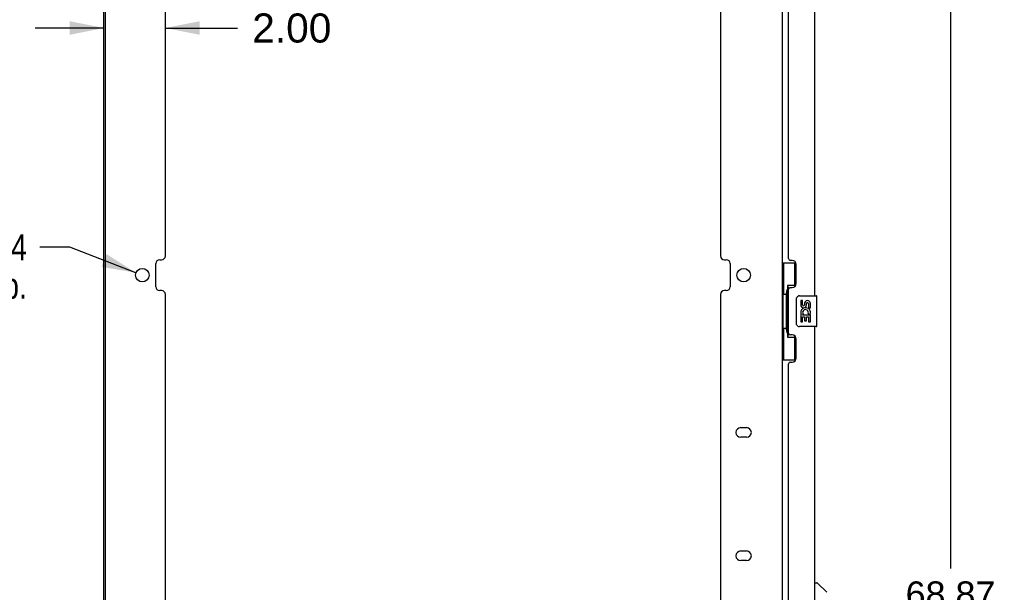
# Model space of a CAD drawing. Header units: inches. Extents: x 0 to 189, y 0 to 122.
# Tile 9 of 35: x 18 to 50, y 43 to 62. Entities that reach past the tile are written whole.
import ezdxf

# ---------------------------------------------------------------- set-up
doc = ezdxf.new("R2010")
doc.units = ezdxf.units.IN
doc.header["$LTSCALE"] = 10.388889
doc.header["$MEASUREMENT"] = 0
doc.layers.get('0').update_dxf_attribs({"linetype": 'CONTINUOUS'})
for name, color, linetype in [('00-2PC_BODY', 7, 'CONTINUOUS'), ('02___PRT_ALL_AXES', 7, 'CONTINUOUS'), ('DIMENSIONS', 7, 'CONTINUOUS')]:
    doc.layers.add(name, color=color, linetype=linetype)
doc.styles.get("Standard").update_dxf_attribs({"font": 'arial.ttf'})
doc.styles.add('TEXTSTYLE_1', font='gdt', dxfattribs={"width": 0.8})
doc.dimstyles.new('DIMSTYLE_1', dxfattribs={"dimtxt": 0.833333, "dimasz": 1.111111, "dimexe": 0.09, "dimexo": 0.07, "dimgap": 0.0375, "dimtad": 0, "dimtih": 1, "dimtoh": 1, "dimzin": 4, "dimdsep": 46, "dimtxsty": 'Standard', "dimblk": '_FILLED', "dimblk1": '_FILLED', "dimblk2": '_FILLED', "dimcen": 0.09, "dimazin": 1, "dimtfac": 1, "dimtdec": 3, "dimtofl": 0, "dimtmove": 0, "dimatfit": 3, "dimldrblk": '_FILLED', "dimfxl": 0, "dimtolj": 1, "dimtzin": 4, "dimarcsym": 0})
doc.dimstyles.new('DIMSTYLE_3', dxfattribs={"dimtxt": 0.833333, "dimasz": 1.111111, "dimexe": 0.09, "dimexo": 0.07, "dimgap": 0.09, "dimtad": 0, "dimtih": 1, "dimtoh": 1, "dimzin": 4, "dimdsep": 46, "dimtxsty": 'Standard', "dimblk": '_FILLED', "dimblk1": '_FILLED', "dimblk2": '_FILLED', "dimcen": 0.09, "dimazin": 1, "dimtfac": 1, "dimtdec": 3, "dimtofl": 0, "dimtmove": 0, "dimatfit": 1, "dimldrblk": '_FILLED', "dimfxl": 0, "dimtolj": 1, "dimtzin": 4, "dimarcsym": 0})
doc.dimstyles.new('DIMSTYLE_4', dxfattribs={"dimtxt": 0.944444, "dimasz": 1.111111, "dimexe": 0.09, "dimexo": 0.07, "dimgap": 0.0425, "dimtad": 0, "dimtih": 1, "dimtoh": 1, "dimzin": 4, "dimdsep": 46, "dimtxsty": 'Standard', "dimblk": '_FILLED', "dimblk1": '_FILLED', "dimblk2": '_FILLED', "dimcen": 0.09, "dimazin": 1, "dimtfac": 1, "dimtdec": 3, "dimtofl": 0, "dimtmove": 0, "dimatfit": 3, "dimldrblk": '_FILLED', "dimfxl": 0, "dimtolj": 1, "dimtzin": 4, "dimarcsym": 0})

# ---------------------------------------------------------------- blocks, each defined once
blk = doc.blocks.new('_FILLED')
at = {"color": 0, "linetype": 'ByBlock'}
blk.add_solid([(0, 0), (-1, 0.2), (-1, -0.2)], dxfattribs=at)
blk = doc.blocks.new('*D13')
at = {"layer": 'DIMENSIONS', "color": 2, "linetype": 'Continuous'}
for p, q in [((44.771, 77.154), (49.64, 77.154)), ((48.64, 77.154), (48.64, 44.186)), ((48.64, 8.288), (48.64, 41.269)), ((44.771, 8.288), (49.64, 8.288))]:
    blk.add_line(p, q, dxfattribs=at)
at = {"layer": 'DIMENSIONS', "color": 2, "linetype": 'Continuous', "xscale": 1.1111111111, "yscale": 1.1111111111, "zscale": 1.1111111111}
for p, rotation in [((48.64, 77.154), 90), ((48.64, 8.288), 270)]:
    blk.add_blockref('_FILLED', p, dxfattribs=dict(at, rotation=rotation))
at = {"layer": 'DIMENSIONS', "color": 2, "linetype": 'Continuous', "insert": (48.64, 43.769), "char_height": 0.8333, "width": 3.48823, "attachment_point": 2, "line_spacing_factor": 0.9}
blk.add_mtext('68.87\\PDOOR', dxfattribs=at)
blk = doc.blocks.new('*D17')
at = {"layer": 'DIMENSIONS', "color": 2, "linetype": 'Continuous'}
for p, q in [((20.079, 54.606), (19.106, 54.606)), ((22.227, 53.78), (20.079, 54.606))]:
    blk.add_line(p, q, dxfattribs=at)
at = {"layer": 'DIMENSIONS', "color": 2, "linetype": 'Continuous', "xscale": 1.1111111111, "yscale": 1.1111111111, "zscale": 1.1111111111, "rotation": 338.9778630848}
blk.add_blockref('_FILLED', (22.227, 53.78), dxfattribs=at)
at = {"layer": 'DIMENSIONS', "color": 2, "linetype": 'Continuous', "insert": (18.69, 55.022), "char_height": 0.83333, "width": 2.72821, "attachment_point": 3, "line_spacing_factor": 0.9, "style": 'TEXTSTYLE_1'}
blk.add_mtext('{\\fgdt;n}\\fArial;.44\\Ptyp.', dxfattribs=at)
blk = doc.blocks.new('*D19')
at = {"layer": 'DIMENSIONS', "color": 2, "linetype": 'Continuous'}
for p, q in [((41.182, 65.058), (38.706, 65.058)), ((43.182, 65.058), (45.404, 65.058))]:
    blk.add_line(p, q, dxfattribs=at)
at = {"layer": 'DIMENSIONS', "color": 2, "linetype": 'Continuous', "xscale": 1.1111111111, "yscale": 1.1111111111, "zscale": 1.1111111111}
blk.add_blockref('_FILLED', (41.182, 65.058), dxfattribs=at)
at = {"layer": 'DIMENSIONS', "color": 2, "linetype": 'Continuous', "xscale": 1.1111111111, "yscale": 1.1111111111, "zscale": 1.1111111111, "rotation": 180}
blk.add_blockref('_FILLED', (43.182, 65.058), dxfattribs=at)
at = {"layer": 'DIMENSIONS', "color": 2, "linetype": 'Continuous', "insert": (38.289, 65.475), "char_height": 0.8333, "width": 2.26456, "attachment_point": 3, "line_spacing_factor": 0.9}
blk.add_mtext('2.00', dxfattribs=at)
blk = doc.blocks.new('*D21')
at = {"layer": '00-2PC_BODY', "color": 2, "linetype": 'Continuous'}
for p, q in [((21.182, 61.719), (18.959, 61.719)), ((23.182, 61.719), (25.524, 61.719))]:
    blk.add_line(p, q, dxfattribs=at)
at = {"layer": '00-2PC_BODY', "color": 2, "linetype": 'Continuous', "xscale": 1.1111111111, "yscale": 1.1111111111, "zscale": 1.1111111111}
blk.add_blockref('_FILLED', (21.182, 61.719), dxfattribs=at)
at = {"layer": '00-2PC_BODY', "color": 2, "linetype": 'Continuous', "xscale": 1.1111111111, "yscale": 1.1111111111, "zscale": 1.1111111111, "rotation": 180}
blk.add_blockref('_FILLED', (23.182, 61.719), dxfattribs=at)
at = {"layer": '00-2PC_BODY', "color": 2, "linetype": 'Continuous', "insert": (25.996, 62.191), "char_height": 0.9444, "width": 2.5665, "attachment_point": 1, "line_spacing_factor": 0.9}
blk.add_mtext('2.00', dxfattribs=at)

msp = doc.modelspace()

# ---------------------------------------------------------------- linework, layer by layer
at = {"color": 3, "linetype": 'Continuous'}
for p, q in [((21.182, 7.392), (21.182, 78.05)), ((21.234, 7.407), (21.234, 78.035)), ((43.182, 78.05), (43.182, 7.392)), ((23.182, 54.326), (23.182, 75.033)), ((41.182, 75.033), (41.182, 54.326)), ((44.24, 53.032), (44.24, 71.654)), ((43.386, 54.239), (43.386, 70.446)), ((22.87, 53.326), (22.87, 54.076)), ((22.995, 54.201), (23.057, 54.201)), ((41.307, 54.201), (41.369, 54.201)), ((41.494, 54.076), (41.494, 53.326)), ((43.506, 54.179), (43.446, 54.179)), ((43.636, 53.429), (43.636, 54.049)), ((23.057, 53.201), (22.995, 53.201)), ((23.182, 32.37), (23.182, 53.076)), ((41.182, 53.076), (41.182, 32.37)), ((41.369, 53.201), (41.307, 53.201)), ((43.386, 51.824), (43.386, 53.239)), ((43.446, 53.299), (43.506, 53.299)), ((43.506, 51.764), (43.446, 51.764)), ((44.24, 33.41), (44.24, 52.032)), ((43.636, 51.014), (43.636, 51.634)), ((43.386, 34.617), (43.386, 50.824)), ((43.446, 50.884), (43.506, 50.884)), ((41.838, 48.756), (42.026, 48.756)), ((42.026, 48.444), (41.838, 48.444)), ((41.838, 44.756), (42.026, 44.756)), ((42.026, 44.444), (41.838, 44.444))]:
    msp.add_line(p, q, dxfattribs=at)
at = {"color": 7, "linetype": 'Continuous'}
for p, q in [((43.182, 54.107), (43.622, 54.107)), ((43.221, 54.107), (43.221, 53.082)), ((43.586, 54.107), (43.586, 53.327)), ((43.359, 53.372), (43.359, 51.692)), ((43.586, 53.372), (43.359, 53.372)), ((43.199, 53.082), (43.199, 51.982)), ((43.199, 53.082), (43.322, 53.082)), ((43.322, 53.112), (43.322, 53.133)), ((43.322, 51.982), (43.322, 53.082)), ((43.745, 53.032), (44.285, 53.032)), ((44.3, 52.047), (44.3, 53.017)), ((43.645, 52.132), (43.645, 52.932)), ((43.199, 51.982), (43.322, 51.982)), ((43.221, 51.982), (43.221, 50.957)), ((43.322, 51.931), (43.322, 51.952)), ((43.586, 51.737), (43.586, 50.957)), ((44.285, 52.032), (43.745, 52.032)), ((43.359, 51.692), (43.586, 51.692)), ((43.182, 50.957), (43.622, 50.957)), ((44.24, 43.725), (44.302, 43.725)), ((44.628, 43.416), (44.33, 43.713))]:
    msp.add_line(p, q, dxfattribs=at)
for points in [[(43.359, 53.348), (43.359, 53.345), (43.359, 53.341), (43.36, 53.337), (43.362, 53.333), (43.363, 53.328), (43.365, 53.323), (43.368, 53.317), (43.371, 53.311), (43.374, 53.305), (43.378, 53.298), (43.382, 53.291), (43.387, 53.283), (43.392, 53.274), (43.395, 53.271)], [(43.645, 52.932), (43.645, 52.938), (43.646, 52.944), (43.646, 52.951), (43.648, 52.957), (43.649, 52.962), (43.651, 52.968)], [(43.651, 52.096), (43.649, 52.101), (43.648, 52.107), (43.646, 52.113), (43.646, 52.119), (43.645, 52.126), (43.645, 52.132)], [(43.395, 51.793), (43.392, 51.789), (43.387, 51.781), (43.382, 51.773), (43.378, 51.766), (43.374, 51.759), (43.371, 51.752), (43.368, 51.746), (43.365, 51.741), (43.363, 51.736), (43.362, 51.731), (43.36, 51.727), (43.359, 51.723), (43.359, 51.719), (43.359, 51.716)]]:
    msp.add_lwpolyline(points, dxfattribs=at)
at = {"color": 3, "linetype": 'Continuous'}
for centre in [(22.432, 53.701), (41.932, 53.701)]:
    msp.add_circle(centre, 0.219, dxfattribs=at)
for centre, radius, start, end in [((23.057, 54.326), 0.125, 270, 360), ((41.307, 54.326), 0.125, 180, 270), ((22.995, 54.076), 0.125, 90, 180), ((41.369, 54.076), 0.125, 0, 90), ((43.446, 54.239), 0.06, 180, 270), ((43.506, 54.049), 0.13, 0, 90), ((22.995, 53.326), 0.125, 180, 270), ((41.369, 53.326), 0.125, 270, 360), ((43.506, 53.429), 0.13, 270, 360), ((23.057, 53.076), 0.125, 0, 90), ((41.307, 53.076), 0.125, 90, 180), ((43.446, 53.239), 0.06, 90, 180), ((43.446, 51.824), 0.06, 180, 270), ((43.506, 51.634), 0.13, 0, 90), ((43.446, 50.824), 0.06, 90, 180), ((43.506, 51.014), 0.13, 270, 360), ((41.838, 48.6), 0.156, 90, 270), ((42.026, 48.6), 0.156, 270, 90), ((41.838, 44.6), 0.156, 90, 270), ((42.026, 44.6), 0.156, 270, 90)]:
    msp.add_arc(centre, radius, start, end, dxfattribs=at)
at = {"color": 7, "linetype": 'Continuous'}
for centre, radius, start, end in [((43.745, 52.932), 0.1, 90, 158.7946), ((44.285, 53.017), 0.015, 0, 90), ((43.745, 52.132), 0.1, 201.205, 270), ((44.285, 52.047), 0.015, 270, 360), ((44.302, 43.685), 0.0394, 45, 90)]:
    msp.add_arc(centre, radius, start, end, dxfattribs=at)
for centre, start_param, end_param in [((43.426, 53.122), 0.699287, 1.51401), ((43.426, 53.122), -4.655602, -3.84088), ((43.426, 51.941), 0.699287, 1.51401), ((43.426, 51.941), -4.655602, -3.84088)]:
    msp.add_ellipse(centre, major_axis=(0, 0.18), ratio=0.579493, start_param=start_param, end_param=end_param, dxfattribs=at)
at = {"layer": '02___PRT_ALL_AXES', "color": 7, "linetype": 'Continuous'}
for p, q in [((43.782, 52.878), (43.782, 52.741)), ((43.845, 52.878), (43.782, 52.878)), ((43.845, 52.741), (43.845, 52.878)), ((43.91, 52.804), (43.91, 52.735)), ((43.971, 52.741), (43.971, 52.783)), ((44.034, 52.783), (44.034, 52.647)), ((44.097, 52.647), (44.097, 52.783)), ((43.782, 52.416), (43.782, 52.186)), ((43.801, 52.416), (43.782, 52.416)), ((43.835, 52.416), (43.862, 52.436)), ((43.835, 52.416), (44.097, 52.416)), ((44.026, 52.452), (44.084, 52.427)), ((44.034, 52.647), (44.097, 52.647)), ((44.097, 52.186), (44.097, 52.416)), ((43.782, 52.186), (43.845, 52.186)), ((43.845, 52.186), (43.845, 52.354)), ((43.845, 52.354), (43.91, 52.354)), ((43.91, 52.354), (43.91, 52.218)), ((43.91, 52.218), (43.971, 52.218)), ((43.971, 52.218), (43.971, 52.354)), ((43.971, 52.354), (44.034, 52.354)), ((44.034, 52.354), (44.034, 52.186)), ((44.034, 52.186), (44.097, 52.186))]:
    msp.add_line(p, q, dxfattribs=at)
for centre, radius, start, end in [((43.877, 52.741), 0.0943, 180, 360), ((43.877, 52.741), 0.0314, 180, 261.2295), ((43.876, 52.746), 0.0362, 263.4285, 341.7628), ((44.002, 52.783), 0.0943, 68.6999, 167.4338), ((44.002, 52.783), 0.0314, 0, 180.0485), ((44.002, 52.783), 0.0943, 0, 68.6704), ((43.936, 52.49), 0.154, 161.4199, 206.1963), ((43.939, 52.49), 0.157, 336.5966, 161.8791), ((43.939, 52.49), 0.157, 205.737, 207.8532), ((43.939, 52.49), 0.0943, 336.5966, 215.1122)]:
    msp.add_arc(centre, radius, start, end, dxfattribs=at)

# ---------------------------------------------------------------- dimensions: what is measured, and where the dimension line sits
at = {"layer": '00-2PC_BODY', "color": 2, "linetype": 'Continuous'}
dim = msp.add_linear_dim(base=(23.182, 61.719), p1=(21.182, 78.035), p2=(23.182, 54.326), text='<>\\P[]', dimstyle='DIMSTYLE_4', dxfattribs=at)
dim.commit()
dim.dimension.update_dxf_attribs({"geometry": '*D21', "text_midpoint": (27.268, 61.714), "dimtype": 160})
at = {"layer": 'DIMENSIONS', "color": 2, "linetype": 'Continuous'}
dim = msp.add_linear_dim(base=(43.182, 65.058), p1=(41.182, 54.326), p2=(43.182, 78.05), text='<>\\P[]', dimstyle='DIMSTYLE_1', dxfattribs=at)
dim.commit()
dim.dimension.update_dxf_attribs({"geometry": '*D19', "text_midpoint": (37.147, 65.053), "dimtype": 160})
dim = msp.add_linear_dim(base=(48.64, 8.288), p1=(44.701, 77.154), p2=(44.701, 8.288), angle=270, text='<>\\PDOOR\\P[]', dimstyle='DIMSTYLE_1', dxfattribs=at)
dim.commit()
dim.dimension.update_dxf_attribs({"geometry": '*D13', "text_midpoint": (48.64, 42.728), "dimtype": 160})
dim = msp.add_diameter_dim_2p(p1=(22.227, 53.78), p2=(22.636, 53.623), text='%%c<>\\Ptyp.\\P[]', dimstyle='DIMSTYLE_3', override={"dimpost": '<>'}, dxfattribs=at)
dim.commit()
dim.dimension.update_dxf_attribs({"geometry": '*D17', "text_midpoint": (17.326, 53.981), "dimtype": 163})

doc.saveas('drawing.dxf')
